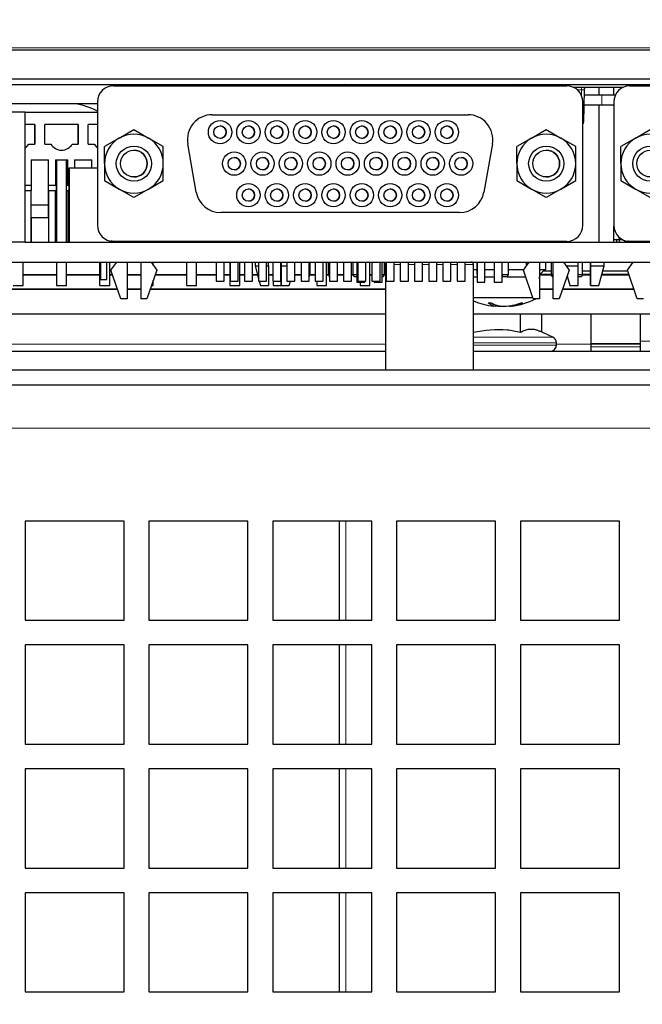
# Paper-space layout 'Blatt5' of a CAD drawing. Header units: millimetres. Extents: x 5 to 418, y 2 to 292.
# Tile 17 of 30: x 237 to 262, y 199 to 238. Entities that reach past the tile are written whole.
import ezdxf

# ---------------------------------------------------------------- set-up
doc = ezdxf.new("R2010")
doc.units = ezdxf.units.MM
doc.layers.add('SLD-0', color=7, linetype='Continuous')
doc.styles.add('SLDTEXTSTYLE1', font='TXT', dxfattribs={"width": 0.605})
doc.dimstyles.new('SLDDIMSTYLE6', dxfattribs={"dimtxt": 3.5, "dimasz": 3.302, "dimexe": 0, "dimexo": 0.0625, "dimgap": 0.875, "dimtad": 1, "dimlfac": 2, "dimrnd": 1e-09, "dimzin": 12, "dimdsep": 46, "dimtxsty": 'SLDTEXTSTYLE1', "dimsah": 1, "dimcen": 0.09, "dimadec": 0, "dimazin": 3, "dimtfac": 1, "dimtofl": 0, "dimtmove": 0, "dimatfit": 3, "dimfxl": 1, "dimfrac": 2, "dimtolj": 1, "dimtzin": 12, "dimarcsym": 0})

# ---------------------------------------------------------------- blocks, each defined once
blk = doc.blocks.new('_D_34')
at = {"layer": 'SLD-0', "color": 7}
for p, q in [((113.293, 153.905), (113.293, 269.669)), ((309.293, 153.905), (309.293, 269.669)), ((113.293, 268.669), (309.293, 268.669))]:
    blk.add_line(p, q, dxfattribs=at)
for points in [[(113.293, 268.669), (116.595, 268.161), (116.595, 269.177)], [(309.293, 268.669), (305.991, 269.177), (305.991, 268.161)]]:
    blk.add_solid(points, dxfattribs=at)
at = {"layer": 'SLD-0', "color": 7, "insert": (207.282, 273.18), "char_height": 3.5, "attachment_point": 1, "style": 'SLDTEXTSTYLE1'}
blk.add_mtext('392', dxfattribs=at)

psp = doc.layouts.new('Blatt5')

# ---------------------------------------------------------------- linework, layer by layer
at = {"color": 7, "linetype": 'Continuous', "lineweight": 18}
for p, q in [((213.847, 237.2201), (277.7382, 237.2201)), ((244.5666, 235.6791), (244.5666, 235.7183)), ((259.2659, 235.6183), (259.2659, 235.5201)), ((261.6686, 235.7183), (261.6686, 235.6791)), ((259.2659, 235.5201), (259.0887, 235.5201)), ((259.2617, 235.2815), (259.2659, 235.5201)), ((260.0778, 235.3183), (260.0778, 234.9183)), ((239.7127, 235.0291), (239.7127, 235.0291)), ((260.5627, 235.0291), (260.5627, 235.0291)), ((243.3629, 233.3429), (243.3629, 233.3429)), ((243.7068, 231.3929), (243.7068, 231.3929)), ((239.7127, 230.0541), (239.7127, 230.0541)), ((260.5627, 230.0541), (260.5627, 230.0541)), ((251.3401, 228.4683), (251.3727, 228.4683)), ((251.6977, 228.4683), (251.9452, 228.4683)), ((252.2702, 228.4683), (252.5177, 228.4683)), ((252.8427, 228.4683), (253.0902, 228.4683)), ((253.4152, 228.4683), (253.6627, 228.4683)), ((253.9877, 228.4683), (254.2352, 228.4683)), ((254.5602, 228.4683), (254.8951, 228.4683)), ((254.8951, 225.5356), (257.0454, 225.5356)), ((257.1278, 225.3091), (254.8951, 225.3091)), ((257.0454, 225.5356), (258.1007, 225.5356)), ((258.2451, 225.3091), (257.1278, 225.3091)), ((261.6426, 225.3815), (274.3298, 225.3815)), ((235.7451, 225.257), (251.3401, 225.257)), ((254.8951, 225.2183), (257.1278, 225.2183)), ((257.1278, 225.2183), (258.2451, 225.2183)), ((258.2451, 225.257), (259.6426, 225.257)), ((259.6426, 225.2523), (261.6426, 225.2523)), ((261.6426, 225.1506), (259.6426, 225.1506)), ((130.5426, 221.8683), (292.0426, 221.8683)), ((249.7404, 218.1183), (249.7404, 214.1183)), ((249.7404, 213.1183), (249.7404, 209.1183)), ((249.7404, 208.1183), (249.7404, 204.1183)), ((249.7404, 203.1183), (249.7404, 199.1183))]:
    psp.add_line(p, q, dxfattribs=at)
at = {"color": 7, "linetype": 'Continuous', "lineweight": 25}
for p, q in [((277.7382, 237.1183), (213.847, 237.1183)), ((222.1293, 235.9683), (280.0999, 235.9683)), ((280.2759, 235.7183), (225.6176, 235.7183)), ((240.3627, 235.6791), (258.6627, 235.6791)), ((249.6964, 235.7523), (249.6683, 235.6791)), ((256.5648, 235.6791), (256.5388, 235.7523)), ((260.9384, 235.6183), (258.9371, 235.6183)), ((259.968, 235.3183), (259.968, 235.6183)), ((260.5633, 235.3183), (260.5633, 235.6183)), ((261.2127, 235.6791), (279.5127, 235.6791)), ((259.3659, 235.5201), (259.3431, 234.2166)), ((259.3623, 235.3183), (260.0778, 235.3183)), ((260.0778, 235.3183), (260.6306, 235.3183)), ((239.7127, 234.9525), (232.5901, 234.9525)), ((239.7127, 234.9586), (232.5902, 234.9586)), ((239.7127, 235.0291), (239.7127, 230.0541)), ((239.7127, 235.0291), (239.7127, 234.6916)), ((259.3127, 230.0541), (259.3127, 235.0291)), ((259.3554, 234.9183), (260.0778, 234.9183)), ((259.965, 234.9183), (259.965, 229.3683)), ((260.0778, 234.9183), (260.5627, 234.9183)), ((260.5627, 235.0291), (260.5627, 230.0541)), ((260.5627, 235.0291), (260.5627, 234.6916)), ((236.7926, 234.6183), (234.5178, 234.6183)), ((236.7926, 229.3683), (236.7926, 234.6183)), ((236.7926, 234.6183), (239.7127, 234.6183)), ((239.7127, 234.6916), (239.7127, 234.2416)), ((244.3477, 234.5166), (254.6777, 234.5166)), ((260.5627, 234.6916), (260.5627, 234.2416)), ((237.1926, 234.1183), (236.7926, 234.1183)), ((237.1926, 234.1183), (237.1926, 233.3333)), ((237.1926, 233.3333), (237.1926, 234.1183)), ((237.1926, 234.1183), (237.1926, 234.1183)), ((237.5926, 233.3333), (237.5926, 234.1183)), ((238.9426, 234.1183), (237.5926, 234.1183)), ((238.9426, 234.1183), (238.9426, 233.3333)), ((238.9426, 233.3333), (238.9426, 234.1183)), ((238.9426, 234.1183), (238.9426, 234.1183)), ((239.3426, 233.3333), (239.3426, 234.1183)), ((239.7127, 234.1183), (239.3426, 234.1183)), ((239.7127, 234.2416), (239.7127, 230.8416)), ((260.5627, 234.2416), (260.5627, 230.8416)), ((240.594, 233.57), (241.1877, 233.9128)), ((241.1877, 233.9128), (241.7815, 233.57)), ((257.244, 233.57), (257.8377, 233.9128)), ((257.8377, 233.9128), (258.4315, 233.57)), ((261.444, 233.57), (262.0377, 233.9128)), ((236.9506, 233.3333), (237.1926, 233.3333)), ((237.1926, 233.3333), (237.1926, 233.3333)), ((237.5926, 233.3333), (237.8346, 233.3333)), ((238.7006, 233.3333), (238.9426, 233.3333)), ((238.9426, 233.3333), (238.9426, 233.3333)), ((239.3426, 233.3333), (239.5846, 233.3333)), ((240.594, 233.57), (240.0002, 233.2272)), ((240.0002, 232.5416), (240.0002, 233.2272)), ((240.0002, 233.2272), (240.0002, 233.2272)), ((242.3752, 233.2272), (241.7815, 233.57)), ((242.3752, 232.5416), (242.3752, 233.2272)), ((243.7068, 231.3929), (243.3629, 233.3429)), ((243.7068, 231.3929), (243.3629, 233.3429)), ((255.6625, 233.3429), (255.3187, 231.3929)), ((257.244, 233.57), (256.6502, 233.2272)), ((256.6502, 232.5416), (256.6502, 233.2272)), ((256.6502, 233.2272), (256.6502, 233.2272)), ((259.0252, 233.2272), (258.4315, 233.57)), ((259.0252, 232.5416), (259.0252, 233.2272)), ((261.444, 233.57), (260.8502, 233.2272)), ((260.8502, 232.5416), (260.8502, 233.2272)), ((260.8502, 233.2272), (260.8502, 233.2272)), ((237.0426, 232.6933), (237.0426, 231.6683)), ((237.0426, 232.6933), (237.7426, 232.6933)), ((237.7426, 230.8683), (237.7426, 232.6933)), ((237.7426, 231.6683), (237.7426, 232.6933)), ((237.7426, 232.6933), (237.7426, 232.6933)), ((238.0176, 232.6933), (238.0176, 231.6683)), ((238.0176, 232.6933), (238.5176, 232.6933)), ((238.0676, 232.6933), (238.0676, 229.3683)), ((238.4676, 229.3683), (238.4676, 232.6933)), ((238.5176, 231.6683), (238.5176, 232.6933)), ((238.5176, 231.6683), (238.5176, 232.6933)), ((238.7926, 232.6933), (238.7926, 232.3683)), ((238.7926, 232.6933), (239.4926, 232.6933)), ((239.4926, 232.3683), (239.4926, 232.6933)), ((239.4926, 232.3683), (239.4926, 232.6933)), ((239.4926, 232.6933), (239.4926, 232.6933)), ((240.0002, 232.5416), (240.0002, 231.856)), ((242.3752, 231.856), (242.3752, 232.5416)), ((256.6502, 232.5416), (256.6502, 231.856)), ((259.0252, 231.856), (259.0252, 232.5416)), ((260.8502, 232.5416), (260.8502, 231.856)), ((238.0676, 229.3683), (238.0676, 232.2933)), ((238.5676, 232.3683), (238.5676, 229.3683)), ((238.5676, 232.3683), (239.7127, 232.3683)), ((238.5676, 229.3683), (238.5676, 232.3683)), ((238.5676, 232.3683), (238.5676, 232.3683)), ((236.7926, 231.6683), (237.0426, 231.6683)), ((237.0426, 231.6683), (237.0426, 231.4433)), ((237.7426, 231.4433), (237.7426, 231.6683)), ((237.7426, 231.6683), (237.7426, 231.6683)), ((237.7426, 231.6683), (238.0176, 231.6683)), ((238.0176, 231.6683), (238.0676, 231.6683)), ((238.4676, 231.6683), (238.5176, 231.6683)), ((238.5176, 231.6683), (238.5676, 231.6683)), ((240.0002, 231.856), (240.0002, 231.856)), ((240.0002, 231.856), (240.594, 231.5132)), ((241.7815, 231.5132), (242.3752, 231.856)), ((256.6502, 231.856), (256.6502, 231.856)), ((256.6502, 231.856), (257.244, 231.5132)), ((258.4315, 231.5132), (259.0252, 231.856)), ((260.8502, 231.856), (260.8502, 231.856)), ((260.8502, 231.856), (261.444, 231.5132)), ((237.0426, 231.4433), (236.7926, 231.4433)), ((237.0426, 230.3683), (237.0426, 231.4433)), ((237.7426, 231.4433), (237.7426, 230.3683)), ((238.0676, 231.4433), (237.7426, 231.4433)), ((238.0176, 229.3683), (238.0176, 231.4433)), ((238.5676, 231.4433), (238.4676, 231.4433)), ((238.5176, 231.4433), (238.5176, 229.3683)), ((241.1877, 231.1704), (240.594, 231.5132)), ((241.7815, 231.5132), (241.1877, 231.1704)), ((257.8377, 231.1704), (257.244, 231.5132)), ((258.4315, 231.5132), (257.8377, 231.1704)), ((262.0377, 231.1704), (261.444, 231.5132)), ((237.7426, 230.8683), (237.0426, 230.8683)), ((237.7426, 230.3683), (237.7426, 230.8683)), ((239.7127, 230.8416), (239.7127, 230.0541)), ((239.7127, 230.8416), (239.7127, 230.8416)), ((260.5627, 230.8416), (260.5627, 230.0541)), ((260.5627, 230.8416), (260.5627, 230.8416)), ((254.3339, 230.5666), (244.6916, 230.5666)), ((237.0426, 230.3683), (237.0426, 229.3683)), ((237.0426, 230.3683), (237.7426, 230.3683)), ((237.0426, 229.3683), (237.0426, 230.3683)), ((237.0426, 230.3683), (237.0426, 230.3683)), ((237.7426, 230.3683), (237.7426, 229.3683)), ((260.5633, 229.3683), (260.5633, 230.0271)), ((236.7926, 229.3683), (228.0426, 229.3683)), ((236.7926, 229.3683), (280.6176, 229.3683)), ((240.2627, 229.4118), (240.2627, 229.4118)), ((258.6627, 229.4041), (240.3627, 229.4041)), ((240.5127, 229.3683), (240.5127, 229.4041)), ((240.9127, 229.4041), (240.9127, 229.3683)), ((241.2426, 229.4041), (241.2426, 229.3683)), ((241.4627, 229.4041), (241.4627, 229.3683)), ((241.8627, 229.4041), (241.8627, 229.3683)), ((241.9676, 229.3683), (241.9676, 229.4041)), ((242.0176, 229.4041), (242.0176, 229.3683)), ((242.2926, 229.4041), (242.2926, 229.3683)), ((242.2926, 229.3683), (242.2926, 229.4041)), ((242.9926, 229.4041), (242.9926, 229.3683)), ((243.2676, 229.3683), (243.2676, 229.4041)), ((243.3176, 229.4041), (243.3176, 229.3683)), ((243.7176, 229.3683), (243.7176, 229.4041)), ((243.7676, 229.4041), (243.7676, 229.3683)), ((244.0426, 229.4041), (244.0426, 229.3683)), ((244.0426, 229.3683), (244.0426, 229.4041)), ((244.5027, 229.4041), (244.5027, 229.3683)), ((244.8277, 229.3683), (244.8277, 229.4041)), ((245.0176, 229.3683), (245.0176, 229.4041)), ((245.0676, 229.4041), (245.0676, 229.3683)), ((245.0752, 229.4041), (245.0752, 229.3683)), ((245.4002, 229.3683), (245.4002, 229.4041)), ((245.4676, 229.3683), (245.4676, 229.4041)), ((245.5176, 229.4041), (245.5176, 229.3683)), ((245.6477, 229.4041), (245.6477, 229.3683)), ((245.9727, 229.3683), (245.9727, 229.4041)), ((246.2202, 229.4041), (246.2202, 229.3683)), ((246.5452, 229.3683), (246.5452, 229.4041)), ((246.7927, 229.4041), (246.7927, 229.3683)), ((247.1177, 229.3683), (247.1177, 229.4041)), ((247.3652, 229.4041), (247.3652, 229.3683)), ((247.6902, 229.3683), (247.6902, 229.4041)), ((247.9377, 229.4041), (247.9377, 229.3683)), ((248.2627, 229.3683), (248.2627, 229.4041)), ((248.5102, 229.4041), (248.5102, 229.3683)), ((248.8352, 229.3683), (248.8352, 229.4041)), ((249.0827, 229.4041), (249.0827, 229.3683)), ((249.4077, 229.3683), (249.4077, 229.4041)), ((249.6552, 229.4041), (249.6552, 229.3683)), ((249.9802, 229.3683), (249.9802, 229.4041)), ((250.2277, 229.4041), (250.2277, 229.3683)), ((250.5527, 229.3683), (250.5527, 229.4041)), ((250.8002, 229.4041), (250.8002, 229.3683)), ((251.1252, 229.3683), (251.1252, 229.4041)), ((251.3727, 229.4041), (251.3727, 229.3683)), ((251.6977, 229.3683), (251.6977, 229.4041)), ((251.9452, 229.4041), (251.9452, 229.3683)), ((252.2702, 229.3683), (252.2702, 229.4041)), ((252.5177, 229.4041), (252.5177, 229.3683)), ((252.8427, 229.3683), (252.8427, 229.4041)), ((253.0902, 229.4041), (253.0902, 229.3683)), ((253.4152, 229.3683), (253.4152, 229.4041)), ((253.6627, 229.4041), (253.6627, 229.3683)), ((253.9877, 229.3683), (253.9877, 229.4041)), ((254.2352, 229.4041), (254.2352, 229.3683)), ((254.5602, 229.3683), (254.5602, 229.4041)), ((256.4926, 229.3683), (256.4932, 229.4041)), ((256.5251, 229.3683), (256.5251, 229.4041)), ((256.8101, 229.4041), (256.8101, 229.3683)), ((256.8926, 229.4041), (256.8926, 229.3683)), ((257.1627, 229.3683), (257.1627, 229.4041)), ((257.5627, 229.4041), (257.5627, 229.3683)), ((257.5676, 229.3683), (257.5676, 229.4041)), ((257.729, 229.4041), (257.729, 229.3683)), ((257.8101, 229.4041), (257.8101, 229.3683)), ((257.8926, 229.4041), (257.8926, 229.3683)), ((258.1127, 229.3683), (258.1127, 229.4041)), ((258.5127, 229.4041), (258.5127, 229.3683)), ((258.7805, 229.3683), (258.7805, 229.4148)), ((260.931, 229.4683), (260.5633, 229.4683)), ((260.6838, 229.3683), (260.6926, 229.4683)), ((260.7611, 229.5183), (260.7749, 229.3683)), ((260.7892, 229.3683), (260.7761, 229.5183)), ((261.0051, 229.3683), (261.0051, 229.4381)), ((261.0051, 229.3683), (261.0051, 229.4381)), ((261.048, 229.3772), (261.048, 229.4253)), ((261.048, 229.4253), (261.048, 229.3772)), ((261.048, 229.3772), (261.048, 229.3772)), ((261.048, 229.3772), (261.3627, 229.3772)), ((261.1127, 229.4118), (261.1127, 229.4118)), ((261.2051, 229.3772), (261.2051, 229.3683)), ((279.5127, 229.4041), (261.2127, 229.4041)), ((261.3627, 229.3683), (261.3627, 229.4041)), ((225.6176, 228.5683), (280.6176, 228.5683)), ((236.7176, 227.6183), (236.7176, 228.5683)), ((238.0676, 228.5683), (238.0676, 227.6183)), ((238.4676, 227.6183), (238.4676, 228.5683)), ((239.8176, 227.6183), (239.8176, 228.5683)), ((239.8426, 228.5683), (239.8426, 227.8683)), ((240.0926, 227.8683), (240.0926, 228.5683)), ((240.2176, 227.6183), (240.2176, 228.5683)), ((240.2627, 228.2416), (240.4961, 228.5683)), ((240.9127, 228.5683), (240.9127, 227.0916)), ((241.4627, 228.5683), (241.4627, 227.0916)), ((241.8793, 228.5683), (242.1127, 228.2416)), ((241.9676, 228.4448), (241.9676, 228.5683)), ((243.3176, 228.5683), (243.3176, 227.6183)), ((243.7176, 227.6183), (243.7176, 228.5683)), ((244.5027, 228.5683), (244.5027, 227.8041)), ((244.8277, 227.8041), (244.8277, 228.5683)), ((245.0676, 228.5683), (245.0676, 227.6183)), ((245.0752, 228.5683), (245.0752, 227.8041)), ((245.4002, 227.8041), (245.4002, 228.5683)), ((245.4676, 227.6183), (245.4676, 228.5683)), ((245.6477, 228.5683), (245.6477, 227.8041)), ((245.9727, 227.8041), (245.9727, 228.5683)), ((246.0778, 228.5683), (246.0778, 228.4183)), ((246.2202, 228.5683), (246.2202, 227.8041)), ((246.5452, 227.8041), (246.5452, 228.5683)), ((246.6278, 228.4183), (246.6278, 228.5683)), ((246.7927, 228.5683), (246.7927, 227.8041)), ((247.1177, 227.8041), (247.1177, 228.5683)), ((247.1278, 228.5683), (247.1278, 228.4183)), ((247.3652, 228.5683), (247.3652, 227.8041)), ((247.6902, 227.8041), (247.6902, 228.5683)), ((247.9377, 228.5683), (247.9377, 227.8041)), ((248.2627, 227.8041), (248.2627, 228.5683)), ((248.2926, 228.5683), (248.2926, 228.0683)), ((248.5102, 228.5683), (248.5102, 227.8041)), ((248.8352, 227.8041), (248.8352, 228.5683)), ((248.9676, 227.6183), (248.9676, 228.5683)), ((249.0426, 228.0683), (249.0426, 228.5683)), ((249.0827, 228.5683), (249.0827, 227.8041)), ((249.4077, 227.8041), (249.4077, 228.5683)), ((249.6552, 228.5683), (249.6552, 227.8041)), ((249.9802, 227.8041), (249.9802, 228.5683)), ((250.0426, 228.0683), (250.0426, 228.5683)), ((250.1953, 228.5683), (250.1953, 227.7583)), ((250.2277, 228.5683), (250.2277, 227.8041)), ((250.5527, 227.8041), (250.5527, 228.5683)), ((250.7176, 227.6183), (250.7176, 228.5683)), ((250.8002, 228.5683), (250.8002, 227.8041)), ((251.1252, 227.8041), (251.1252, 228.5683)), ((251.2078, 227.7583), (251.2078, 228.5683)), ((251.2926, 228.5683), (251.2926, 228.0683)), ((251.3401, 228.4683), (251.3401, 224.2183)), ((251.3727, 228.5683), (251.3727, 227.8041)), ((251.6977, 227.8041), (251.6977, 228.5683)), ((251.9452, 228.5683), (251.9452, 227.8041)), ((252.2702, 227.8041), (252.2702, 228.5683)), ((252.5177, 228.5683), (252.5177, 227.8041)), ((252.8427, 227.8041), (252.8427, 228.5683)), ((253.0902, 228.5683), (253.0902, 227.8041)), ((253.4152, 227.8041), (253.4152, 228.5683)), ((253.6627, 228.5683), (253.6627, 227.8041)), ((253.9877, 227.8041), (253.9877, 228.5683)), ((254.2352, 228.5683), (254.2352, 227.8041)), ((254.5602, 227.8041), (254.5602, 228.5683)), ((254.8951, 224.2183), (254.8951, 228.4683)), ((255.0426, 228.0683), (255.0426, 228.5683)), ((255.0428, 228.5683), (255.0428, 227.7583)), ((255.3628, 227.7583), (255.3628, 228.5683)), ((255.7353, 228.5683), (255.7353, 227.7583)), ((256.0553, 227.7583), (256.0553, 228.5683)), ((256.2926, 228.5683), (256.2926, 228.0683)), ((256.9127, 228.2416), (257.1461, 228.5683)), ((257.0426, 228.4234), (257.0426, 228.5683)), ((257.5627, 228.5683), (257.5627, 227.0916)), ((257.8176, 228.2683), (257.8176, 228.5683)), ((258.0426, 228.0683), (258.0426, 228.5683)), ((258.1127, 227.0916), (258.1127, 228.5683)), ((258.5293, 228.5683), (258.7627, 228.2416)), ((258.5728, 228.5683), (258.5728, 228.5075)), ((259.1228, 228.4183), (259.1228, 228.5683)), ((259.2926, 228.5683), (259.2926, 228.0683)), ((259.6228, 228.4183), (259.6228, 228.5683)), ((259.6228, 228.5683), (259.6228, 228.4183)), ((260.1728, 228.4183), (260.1728, 228.5683)), ((261.1127, 228.2416), (261.3461, 228.5683)), ((236.7176, 228.0683), (238.0676, 228.0683)), ((238.4676, 228.0683), (239.8176, 228.0683)), ((240.2176, 228.0683), (240.323, 228.0683)), ((240.6627, 227.0916), (240.2627, 228.2416)), ((240.9127, 228.0683), (241.4627, 228.0683)), ((242.1127, 228.2416), (241.7127, 227.0916)), ((242.0525, 228.0683), (243.3176, 228.0683)), ((243.7176, 228.0683), (244.5027, 228.0683)), ((244.8277, 228.0683), (245.0676, 228.0683)), ((245.4676, 228.0683), (245.6477, 228.0683)), ((245.9727, 228.0683), (246.1724, 228.0683)), ((246.0778, 228.4183), (246.2202, 227.8911)), ((246.0778, 228.4183), (246.2202, 228.4183)), ((246.5452, 228.4183), (246.6278, 228.4183)), ((246.6278, 228.4183), (246.6278, 227.6233)), ((246.6278, 228.0683), (246.7927, 228.0683)), ((247.1177, 228.0683), (247.1278, 228.0683)), ((247.1278, 228.4183), (247.1278, 227.6233)), ((247.1278, 227.6233), (247.1278, 228.4183)), ((247.1278, 228.4183), (247.3652, 228.4183)), ((247.6902, 228.0683), (247.9377, 228.0683)), ((248.2627, 228.0683), (248.2926, 228.0683)), ((248.2926, 228.0683), (248.2627, 227.9887)), ((248.2926, 228.0683), (248.5102, 228.0683)), ((248.9676, 228.0683), (249.0426, 228.0683)), ((249.0801, 227.9683), (249.0426, 228.0683)), ((249.0426, 228.0683), (249.0827, 228.0683)), ((249.4077, 228.0683), (249.6552, 228.0683)), ((249.9802, 228.0683), (250.0426, 228.0683)), ((250.0801, 227.9683), (250.0426, 228.0683)), ((250.0426, 228.0683), (250.1953, 228.0683)), ((250.7176, 228.0683), (250.8002, 228.0683)), ((251.2078, 228.0683), (251.2926, 228.0683)), ((251.2926, 228.0683), (251.2551, 227.9683)), ((251.2926, 228.0683), (251.3401, 228.0683)), ((254.8951, 228.2683), (255.0428, 228.2683)), ((255.0428, 228.0678), (255.0426, 228.0683)), ((255.0426, 228.0683), (255.0428, 228.0683)), ((255.3628, 228.2683), (255.7353, 228.2683)), ((256.0553, 228.0683), (256.2926, 228.0683)), ((256.2926, 228.0683), (256.2551, 227.9683)), ((256.2926, 228.2683), (256.9318, 228.2683)), ((257.3127, 227.0916), (256.9127, 228.2416)), ((257.5627, 228.2683), (257.8176, 228.2683)), ((257.5815, 228.07), (257.5627, 228.0697)), ((257.5815, 228.07), (257.729, 228.2175)), ((258.0426, 228.07), (257.5815, 228.07)), ((257.729, 228.2683), (257.729, 228.2175)), ((257.729, 228.2175), (258.0426, 228.2175)), ((258.0426, 228.0683), (258.1127, 228.0683)), ((258.0801, 227.9683), (258.0426, 228.0683)), ((258.7627, 228.2416), (258.3627, 227.0916)), ((258.6365, 228.4183), (259.1228, 228.4183)), ((259.1228, 227.6233), (259.1228, 228.4183)), ((259.1228, 228.0683), (259.2926, 228.0683)), ((259.2926, 228.0683), (259.2551, 227.9683)), ((259.2926, 228.2175), (259.6228, 228.2175)), ((259.6228, 228.07), (259.2926, 228.07)), ((259.6228, 228.4183), (260.1728, 228.4183)), ((259.6228, 227.6233), (259.6228, 228.4183)), ((259.6228, 228.4183), (259.6228, 227.6233)), ((259.958, 227.6233), (260.1728, 228.4183)), ((261.1724, 228.07), (260.0787, 228.07)), ((260.1185, 228.2175), (261.1211, 228.2175)), ((261.5127, 227.0916), (261.1127, 228.2416)), ((236.7176, 228.0561), (238.0676, 228.0561)), ((238.4676, 228.0561), (239.8176, 228.0561)), ((239.8426, 227.8683), (240.0926, 227.8683)), ((240.2176, 228.0561), (240.3272, 228.0561)), ((240.9127, 228.0561), (241.4627, 228.0561)), ((241.9676, 227.6183), (241.9676, 227.8243)), ((242.0482, 228.0561), (243.3176, 228.0561)), ((243.7176, 228.0561), (244.5027, 228.0561)), ((244.5027, 227.8041), (244.8277, 227.8041)), ((244.8277, 228.0561), (245.0676, 228.0561)), ((245.0752, 227.8041), (245.4002, 227.8041)), ((245.4676, 228.0561), (245.6477, 228.0561)), ((245.6477, 227.8041), (245.9727, 227.8041)), ((245.9727, 228.0561), (246.1757, 228.0561)), ((246.2202, 227.8041), (246.5452, 227.8041)), ((246.2437, 227.8041), (246.2926, 227.6233)), ((246.6278, 228.0561), (246.7927, 228.0561)), ((246.7927, 227.8041), (247.1177, 227.8041)), ((246.8176, 227.6183), (246.8176, 227.8041)), ((247.1278, 227.9683), (247.1177, 227.9683)), ((247.3652, 227.8041), (247.6902, 227.8041)), ((247.463, 227.6233), (247.5118, 227.8041)), ((247.6902, 228.0561), (247.9377, 228.0561)), ((247.9377, 227.8041), (248.2627, 227.8041)), ((248.288, 228.0561), (248.5102, 228.0561)), ((248.5102, 227.8041), (248.8352, 227.8041)), ((248.5676, 227.8041), (248.5676, 227.6183)), ((248.9676, 228.0561), (249.0472, 228.0561)), ((249.0827, 227.9683), (249.0801, 227.9683)), ((249.0827, 227.8041), (249.4077, 227.8041)), ((249.4077, 228.0561), (249.6552, 228.0561)), ((249.6552, 227.8041), (249.9802, 227.8041)), ((249.9802, 228.0561), (250.0472, 228.0561)), ((250.1953, 227.9683), (250.0801, 227.9683)), ((250.1953, 227.7583), (250.5153, 227.7583)), ((250.2277, 227.8041), (250.5527, 227.8041)), ((250.3176, 227.7583), (250.3176, 227.6183)), ((250.5153, 227.7583), (250.5153, 227.8041)), ((250.7176, 228.0561), (250.8002, 228.0561)), ((250.8002, 227.8041), (251.1252, 227.8041)), ((250.8878, 227.8041), (250.8878, 227.7583)), ((250.8878, 227.7583), (251.2078, 227.7583)), ((251.2551, 227.9683), (251.2078, 227.9683)), ((251.288, 228.0561), (251.3401, 228.0561)), ((251.3727, 227.8041), (251.6977, 227.8041)), ((251.9452, 227.8041), (252.2702, 227.8041)), ((252.5177, 227.8041), (252.8427, 227.8041)), ((253.0902, 227.8041), (253.4152, 227.8041)), ((253.6627, 227.8041), (253.9877, 227.8041)), ((254.2352, 227.8041), (254.5602, 227.8041)), ((254.8951, 227.9683), (255.0428, 227.9683)), ((255.0428, 227.7583), (255.3628, 227.7583)), ((255.3628, 227.9683), (255.7353, 227.9683)), ((255.7353, 227.7583), (256.0553, 227.7583)), ((256.0801, 227.9683), (256.0553, 228.0344)), ((256.2551, 227.9683), (256.0801, 227.9683)), ((256.2551, 227.9683), (257.0078, 227.9683)), ((257.5627, 228.0561), (258.0472, 228.0561)), ((257.5627, 227.8883), (257.5676, 227.9683)), ((257.5627, 227.9683), (257.5676, 227.9683)), ((258.1127, 227.9683), (258.0801, 227.9683)), ((258.6827, 228.0115), (258.7876, 227.6233)), ((259.2551, 227.9683), (259.1228, 227.9683)), ((259.288, 228.0561), (259.6228, 228.0561)), ((260.0749, 228.0561), (261.1772, 228.0561)), ((240.5274, 227.4805), (230.8951, 227.4805)), ((240.5317, 227.4683), (230.8951, 227.4683)), ((236.3176, 227.6183), (236.7176, 227.6183)), ((238.0676, 227.6183), (238.4676, 227.6183)), ((239.8176, 227.6183), (240.2176, 227.6183)), ((241.4627, 227.4805), (240.9127, 227.4805)), ((241.4627, 227.4683), (240.9127, 227.4683)), ((251.3401, 227.4683), (241.8438, 227.4683)), ((251.3401, 227.4805), (241.848, 227.4805)), ((241.8959, 227.6183), (241.9676, 227.6183)), ((243.3176, 227.6183), (243.7176, 227.6183)), ((245.0676, 227.6183), (245.4676, 227.6183)), ((246.2926, 227.6233), (246.6278, 227.6233)), ((246.8176, 227.6183), (247.2176, 227.6183)), ((247.1278, 227.6233), (247.463, 227.6233)), ((247.2176, 227.6183), (247.2176, 227.6233)), ((248.5676, 227.6183), (248.9676, 227.6183)), ((250.3176, 227.6183), (250.7176, 227.6183)), ((258.1127, 227.4805), (257.5627, 227.4805)), ((258.1127, 227.4683), (257.5627, 227.4683)), ((261.3817, 227.4683), (258.4938, 227.4683)), ((261.3774, 227.4805), (258.498, 227.4805)), ((258.7876, 227.6233), (259.1228, 227.6233)), ((259.6228, 227.6233), (259.958, 227.6233)), ((240.9127, 227.0916), (240.6627, 227.0916)), ((241.7127, 227.0916), (241.4627, 227.0916)), ((254.8951, 227.1433), (257.2947, 227.1433)), ((255.6893, 226.8828), (255.6751, 226.8247)), ((257.5627, 227.0916), (257.3127, 227.0916)), ((258.3627, 227.0916), (258.1127, 227.0916)), ((261.7627, 227.0916), (261.5127, 227.0916)), ((255.7885, 226.8415), (255.7713, 226.7837)), ((256.0062, 226.7954), (256.0055, 226.7837)), ((256.3578, 226.8041), (256.3639, 226.7837)), ((256.593, 226.8495), (256.5975, 226.8247)), ((251.3401, 226.4683), (230.8951, 226.4683)), ((275.3401, 226.4683), (254.8951, 226.4683)), ((256.7958, 225.7396), (256.7958, 226.4683)), ((257.6562, 225.7429), (257.6562, 226.4683)), ((259.6426, 226.4683), (259.6426, 225.257)), ((261.6426, 225.3815), (261.6426, 226.4683)), ((258.1007, 225.5356), (257.5773, 225.7797)), ((258.2451, 225.2183), (258.2451, 225.3091)), ((261.6426, 224.9683), (261.6426, 225.3815)), ((230.8951, 224.9683), (251.3401, 224.9683)), ((254.8951, 224.9683), (273.8865, 224.9683)), ((261.6426, 225.2664), (259.6426, 225.2664)), ((259.6426, 225.257), (259.6426, 224.9683)), ((211.4426, 224.2183), (280.1426, 224.2183)), ((210.1977, 223.6183), (281.3875, 223.6183)), ((236.7926, 218.1183), (236.7926, 214.1183)), ((240.7926, 218.1183), (236.7926, 218.1183)), ((240.7926, 214.1183), (240.7926, 218.1183)), ((241.7926, 218.1183), (241.7926, 214.1183)), ((245.7926, 218.1183), (241.7926, 218.1183)), ((245.7926, 214.1183), (245.7926, 218.1183)), ((246.7926, 218.1183), (246.7926, 214.1183)), ((250.7926, 218.1183), (246.7926, 218.1183)), ((249.4926, 214.1183), (249.4926, 218.1183)), ((250.7926, 214.1183), (250.7926, 218.1183)), ((251.7926, 218.1183), (251.7926, 214.1183)), ((255.7926, 218.1183), (251.7926, 218.1183)), ((255.7926, 214.1183), (255.7926, 218.1183)), ((256.7926, 218.1183), (256.7926, 214.1183)), ((260.7926, 218.1183), (256.7926, 218.1183)), ((260.7926, 214.1183), (260.7926, 218.1183)), ((236.7926, 214.1183), (240.7926, 214.1183)), ((241.7926, 214.1183), (245.7926, 214.1183)), ((246.7926, 214.1183), (250.7926, 214.1183)), ((251.7926, 214.1183), (255.7926, 214.1183)), ((256.7926, 214.1183), (260.7926, 214.1183)), ((236.7926, 213.1183), (236.7926, 209.1183)), ((240.7926, 213.1183), (236.7926, 213.1183)), ((240.7926, 209.1183), (240.7926, 213.1183)), ((241.7926, 213.1183), (241.7926, 209.1183)), ((245.7926, 213.1183), (241.7926, 213.1183)), ((245.7926, 209.1183), (245.7926, 213.1183)), ((246.7926, 213.1183), (246.7926, 209.1183)), ((250.7926, 213.1183), (246.7926, 213.1183)), ((249.4926, 209.1183), (249.4926, 213.1183)), ((250.7926, 209.1183), (250.7926, 213.1183)), ((251.7926, 213.1183), (251.7926, 209.1183)), ((255.7926, 213.1183), (251.7926, 213.1183)), ((255.7926, 209.1183), (255.7926, 213.1183)), ((256.7926, 213.1183), (256.7926, 209.1183)), ((260.7926, 213.1183), (256.7926, 213.1183)), ((260.7926, 209.1183), (260.7926, 213.1183)), ((236.7926, 209.1183), (240.7926, 209.1183)), ((241.7926, 209.1183), (245.7926, 209.1183)), ((246.7926, 209.1183), (250.7926, 209.1183)), ((251.7926, 209.1183), (255.7926, 209.1183)), ((256.7926, 209.1183), (260.7926, 209.1183)), ((236.7926, 208.1183), (236.7926, 204.1183)), ((240.7926, 208.1183), (236.7926, 208.1183)), ((240.7926, 204.1183), (240.7926, 208.1183)), ((241.7926, 208.1183), (241.7926, 204.1183)), ((245.7926, 208.1183), (241.7926, 208.1183)), ((245.7926, 204.1183), (245.7926, 208.1183)), ((246.7926, 208.1183), (246.7926, 204.1183)), ((250.7926, 208.1183), (246.7926, 208.1183)), ((249.4926, 204.1183), (249.4926, 208.1183)), ((250.7926, 204.1183), (250.7926, 208.1183)), ((251.7926, 208.1183), (251.7926, 204.1183)), ((255.7926, 208.1183), (251.7926, 208.1183)), ((255.7926, 204.1183), (255.7926, 208.1183)), ((256.7926, 208.1183), (256.7926, 204.1183)), ((260.7926, 208.1183), (256.7926, 208.1183)), ((260.7926, 204.1183), (260.7926, 208.1183)), ((236.7926, 204.1183), (240.7926, 204.1183)), ((241.7926, 204.1183), (245.7926, 204.1183)), ((246.7926, 204.1183), (250.7926, 204.1183)), ((251.7926, 204.1183), (255.7926, 204.1183)), ((256.7926, 204.1183), (260.7926, 204.1183)), ((236.7926, 203.1183), (236.7926, 199.1183)), ((240.7926, 203.1183), (236.7926, 203.1183)), ((240.7926, 199.1183), (240.7926, 203.1183)), ((241.7926, 203.1183), (241.7926, 199.1183)), ((245.7926, 203.1183), (241.7926, 203.1183)), ((245.7926, 199.1183), (245.7926, 203.1183)), ((246.7926, 203.1183), (246.7926, 199.1183)), ((250.7926, 203.1183), (246.7926, 203.1183)), ((249.4926, 199.1183), (249.4926, 203.1183)), ((250.7926, 199.1183), (250.7926, 203.1183)), ((251.7926, 203.1183), (251.7926, 199.1183)), ((255.7926, 203.1183), (251.7926, 203.1183)), ((255.7926, 199.1183), (255.7926, 203.1183)), ((256.7926, 203.1183), (256.7926, 199.1183)), ((260.7926, 203.1183), (256.7926, 203.1183)), ((260.7926, 199.1183), (260.7926, 203.1183)), ((236.7926, 199.1183), (240.7926, 199.1183)), ((241.7926, 199.1183), (245.7926, 199.1183)), ((246.7926, 199.1183), (250.7926, 199.1183)), ((251.7926, 199.1183), (255.7926, 199.1183)), ((256.7926, 199.1183), (260.7926, 199.1183))]:
    psp.add_line(p, q, dxfattribs=at)
at = {"color": 7, "linetype": 'Continuous', "lineweight": 25, "flags": 128}
for points in [[(244.1307, 235.7183), (244.196, 235.6895), (244.2233, 235.6791)], [(244.1307, 235.7183), (244.196, 235.6895), (244.2233, 235.6791)], [(236.7926, 233.1657), (236.8711, 233.2298), (236.9506, 233.3333)], [(239.5846, 233.3333), (239.664, 233.2298), (239.7127, 233.187)], [(256.0055, 226.7837), (256.0418, 226.7863), (256.0676, 226.7885)]]:
    psp.add_lwpolyline(points, dxfattribs=at)
at = {"color": 7, "linetype": 'Continuous', "lineweight": 25}
for centre, radius in [((244.6652, 233.8116), 0.47), ((244.6652, 233.8116), 0.25), ((245.8102, 233.8116), 0.47), ((245.8102, 233.8116), 0.25), ((246.9552, 233.8116), 0.47), ((246.9552, 233.8116), 0.25), ((248.1002, 233.8116), 0.47), ((248.1002, 233.8116), 0.25), ((249.2452, 233.8116), 0.47), ((249.2452, 233.8116), 0.25), ((250.3902, 233.8116), 0.47), ((250.3902, 233.8116), 0.25), ((251.5352, 233.8116), 0.47), ((251.5352, 233.8116), 0.25), ((252.6802, 233.8116), 0.47), ((252.6802, 233.8116), 0.25), ((253.8252, 233.8116), 0.47), ((253.8252, 233.8116), 0.25), ((241.1877, 232.5416), 0.7112), ((257.8377, 232.5416), 0.7112), ((262.0377, 232.5416), 0.7112), ((241.1877, 232.5416), 0.5391), ((245.2377, 232.5416), 0.47), ((246.3827, 232.5416), 0.47), ((247.5277, 232.5416), 0.47), ((248.6727, 232.5416), 0.47), ((249.8177, 232.5416), 0.47), ((250.9627, 232.5416), 0.47), ((252.1077, 232.5416), 0.47), ((253.2527, 232.5416), 0.47), ((254.3977, 232.5416), 0.47), ((257.8377, 232.5416), 0.5391), ((262.0377, 232.5416), 0.5391), ((245.2377, 232.5416), 0.25), ((246.3827, 232.5416), 0.25), ((247.5277, 232.5416), 0.25), ((248.6727, 232.5416), 0.25), ((249.8177, 232.5416), 0.25), ((250.9627, 232.5416), 0.25), ((252.1077, 232.5416), 0.25), ((253.2527, 232.5416), 0.25), ((254.3977, 232.5416), 0.25), ((245.8102, 231.2716), 0.47), ((246.9552, 231.2716), 0.47), ((248.1002, 231.2716), 0.47), ((249.2452, 231.2716), 0.47), ((250.3902, 231.2716), 0.47), ((251.5352, 231.2716), 0.47), ((252.6802, 231.2716), 0.47), ((253.8252, 231.2716), 0.47), ((245.8102, 231.2716), 0.25), ((246.9552, 231.2716), 0.25), ((248.1002, 231.2716), 0.25), ((249.2452, 231.2716), 0.25), ((250.3902, 231.2716), 0.25), ((251.5352, 231.2716), 0.25), ((252.6802, 231.2716), 0.25), ((253.8252, 231.2716), 0.25)]:
    psp.add_circle(centre, radius, dxfattribs=at)
for centre, radius, start, end in [((240.3627, 235.0291), 0.65, 90, 180), ((240.3627, 235.0291), 0.65, 90, 180), ((258.6627, 235.0291), 0.65, 0, 90), ((259.4659, 235.5183), 0.1, 90, 179), ((261.2127, 235.0291), 0.65, 90, 180), ((261.2127, 235.0291), 0.65, 90, 180), ((238.5426, 232.6146), 2.3503, 60.1406, 84.12537), ((244.3477, 233.5166), 1, 90, 190), ((244.3477, 233.5166), 1, 90, 190), ((254.6777, 233.5166), 1, 350, 90), ((244.6652, 233.8116), 0.25, 270, 90), ((245.8102, 233.8116), 0.25, 270, 90), ((246.9552, 233.8116), 0.25, 270, 90), ((248.1002, 233.8116), 0.25, 270, 90), ((249.2452, 233.8116), 0.25, 270, 90), ((250.3902, 233.8116), 0.25, 270, 90), ((251.5352, 233.8116), 0.25, 270, 90), ((252.6802, 233.8116), 0.25, 270, 90), ((253.8252, 233.8116), 0.25, 270, 90), ((259.2431, 234.2183), 0.1, 314.10565, 359), ((241.1877, 232.5416), 1.1875, 60, 120), ((257.8377, 232.5416), 1.1875, 60, 120), ((262.0377, 232.5416), 1.1875, 60, 120), ((238.2676, 233.5833), 0.5, 210, 330), ((241.1877, 232.5416), 1.1875, 120, 180), ((241.1877, 232.5416), 1.1875, 0, 60), ((257.8377, 232.5416), 1.1875, 120, 180), ((257.8377, 232.5416), 1.1875, 0, 60), ((262.0377, 232.5416), 1.1875, 120, 180), ((241.1877, 232.5416), 0.5391, 0, 90), ((257.8377, 232.5416), 0.5391, 0, 90), ((241.1877, 232.5416), 1.1875, 180, 240), ((241.1877, 232.5416), 0.5391, 270, 0), ((241.1877, 232.5416), 1.1875, 300, 0), ((245.2377, 232.5416), 0.25, 270, 90), ((246.3827, 232.5416), 0.25, 270, 90), ((247.5277, 232.5416), 0.25, 270, 90), ((248.6727, 232.5416), 0.25, 270, 90), ((249.8177, 232.5416), 0.25, 270, 90), ((250.9627, 232.5416), 0.25, 270, 90), ((252.1077, 232.5416), 0.25, 270, 90), ((253.2527, 232.5416), 0.25, 270, 90), ((254.3977, 232.5416), 0.25, 270, 90), ((257.8377, 232.5416), 1.1875, 180, 240), ((257.8377, 232.5416), 0.5391, 270, 0), ((257.8377, 232.5416), 1.1875, 300, 0), ((262.0377, 232.5416), 1.1875, 180, 240), ((241.1877, 232.5416), 1.1875, 240, 300), ((244.6916, 231.5666), 1, 190, 270), ((244.6916, 231.5666), 1, 190, 270), ((245.8102, 231.2716), 0.25, 270, 90), ((246.9552, 231.2716), 0.25, 270, 90), ((248.1002, 231.2716), 0.25, 270, 90), ((249.2452, 231.2716), 0.25, 270, 90), ((250.3902, 231.2716), 0.25, 270, 90), ((251.5352, 231.2716), 0.25, 270, 90), ((252.6802, 231.2716), 0.25, 270, 90), ((253.8252, 231.2716), 0.25, 270, 90), ((254.3339, 231.5666), 1, 270, 350), ((257.8377, 232.5416), 1.1875, 240, 300), ((262.0377, 232.5416), 1.1875, 240, 300), ((240.3627, 230.0541), 0.65, 180, 270), ((240.3627, 230.0541), 0.65, 180, 270), ((258.6627, 230.0541), 0.65, 270, 0), ((261.2127, 230.0541), 0.65, 180, 270), ((261.2127, 230.0541), 0.65, 180, 270), ((240.3627, 230.0541), 0.65, 261.15012, 270), ((261.2127, 230.0541), 0.65, 261.15012, 270), ((251.4401, 228.4683), 0.1, 132.34127, 180), ((254.7951, 228.4683), 0.1, 0, 90), ((256.0676, 229.7592), 2.9908, 246.9191, 263.33414), ((255.5506, 229.088), 2.1663, 268.44347, 271.55653), ((255.9783, 227.614), 0.8455, 234.86822, 248.98595), ((256.2833, 228.1755), 1.4227, 241.72698, 251.70222), ((256.0676, 229.7592), 2.9908, 276.66586, 296.88446), ((255.9526, 229.2375), 2.4723, 282.5996, 290.55045), ((256.1519, 228.6999), 1.9274, 283.36658, 292.75426), ((256.859, 227.8466), 0.9249, 267.61779, 272.38221), ((255.8117, 227.0118), 0.2317, 233.85904, 259.94532), ((256.1463, 229.643), 2.8628, 262.59532, 267.17976), ((256.2504, 228.7132), 1.9333, 257.64069, 266.41977), ((255.9877, 229.6568), 2.8766, 272.82958, 280.0955), ((256.278, 227.9583), 1.1778, 274.18252, 285.74085), ((257.9951, 225.3091), 0.25, 0, 65), ((257.9951, 225.2183), 0.25, 270, 0)]:
    psp.add_arc(centre, radius, start, end, dxfattribs=at)
at = {"color": 7, "linetype": 'Continuous', "lineweight": 18}
psp.add_arc((259.3203, 234.5363), 0.3205, 268.6437, 274.07944, dxfattribs=at)
psp.add_ellipse((259.2658, 235.5183), major_axis=(0.1, 0.0017), ratio=0.0174285, start_param=6.2825767, end_param=7.8530684, dxfattribs=at)
at = {"color": 7, "linetype": 'Continuous', "lineweight": 25}
for points, knots in [([(240.3627, 229.4041), (240.3216, 229.4069), (240.2677, 229.4106), (240.2637, 229.4116), (240.2627, 229.4118)], [0, 0, 0, 0, 0.7641801, 1, 1, 1, 1]), ([(261.2127, 229.4041), (261.1716, 229.4069), (261.1177, 229.4106), (261.1137, 229.4116), (261.1127, 229.4118)], [0, 0, 0, 0, 0.76418008, 1, 1, 1, 1]), ([(254.8951, 225.7471), (255.3514, 225.8166), (255.9906, 225.914), (256.6166, 225.7784), (256.7958, 225.7396)], [0, 0, 0, 0, 0.7139162, 1, 1, 1, 1]), ([(256.7958, 225.7396), (256.8467, 225.7654), (256.949, 225.8172), (257.0793, 225.8535), (257.1847, 225.8662), (257.2649, 225.8663), (257.3456, 225.857), (257.438, 225.8352), (257.5153, 225.8094), (257.565, 225.7844), (257.5767, 225.7785)], [0, 0, 0, 0, 0.1985794, 0.3982909, 0.4986558, 0.6006036, 0.7033074, 0.806255, 0.954462, 1, 1, 1, 1])]:
    psp.add_open_spline(points, degree=3, knots=knots, dxfattribs=at)

# ---------------------------------------------------------------- dimensions: what is measured, and where the dimension line sits
at = {"layer": 'SLD-0', "color": 7}
dim = psp.add_linear_dim(base=(309.2926, 268.6687), p1=(113.2926, 153.9048), p2=(309.2926, 153.9048), dimstyle='SLDDIMSTYLE6', dxfattribs=at)
dim.commit()
dim.dimension.update_dxf_attribs({"geometry": '_D_34', "text_midpoint": (211.2926, 268.6687), "dimtype": 160})

doc.saveas('drawing.dxf')
